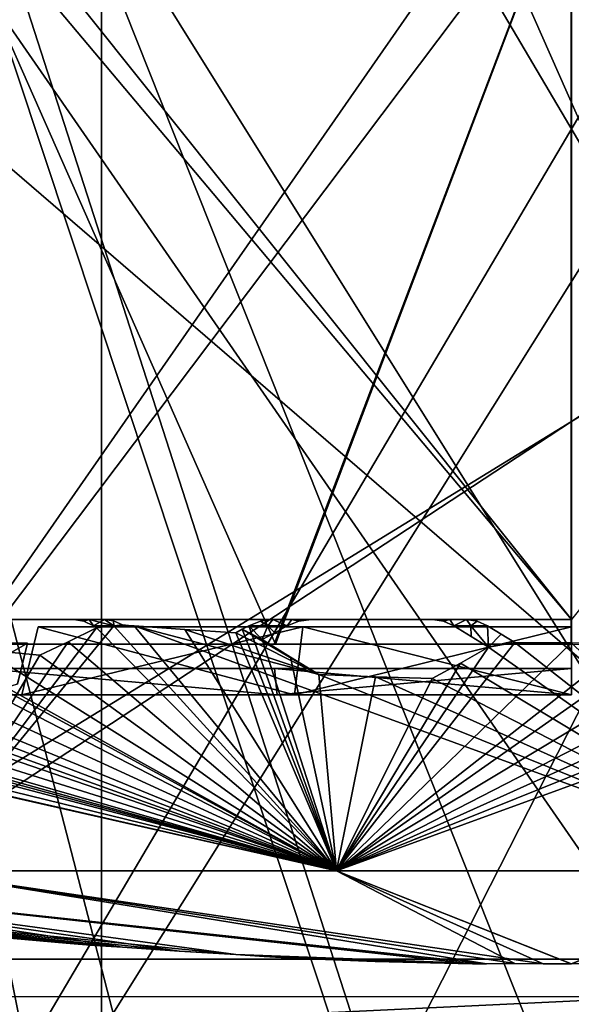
# Model space of a CAD drawing. Header units: millimetres. Extents: x -83 to 83, y -7 to 316.
# Tile 34 of 96: x -15 to 0, y 141 to 167. Entities that reach past the tile are written whole.
import ezdxf

# ---------------------------------------------------------------- set-up
doc = ezdxf.new("R2010")
doc.units = ezdxf.units.MM
doc.header["$LTSCALE"] = 81.481481
for name, color, linetype in [('181', 7, 'CONTINUOUS'), ('183', 7, 'CONTINUOUS'), ('209', 7, 'CONTINUOUS'), ('291', 7, 'CONTINUOUS'), ('292', 7, 'CONTINUOUS'), ('363', 7, 'CONTINUOUS'), ('391', 7, 'CONTINUOUS'), ('395', 7, 'CONTINUOUS'), ('459', 7, 'CONTINUOUS'), ('477', 7, 'CONTINUOUS'), ('564', 7, 'CONTINUOUS'), ('566', 7, 'CONTINUOUS'), ('654', 7, 'CONTINUOUS'), ('655', 7, 'CONTINUOUS'), ('656', 7, 'CONTINUOUS'), ('657', 7, 'CONTINUOUS'), ('774', 7, 'CONTINUOUS'), ('861', 7, 'CONTINUOUS'), ('862', 7, 'CONTINUOUS'), ('863', 7, 'CONTINUOUS'), ('865', 7, 'CONTINUOUS'), ('866', 7, 'CONTINUOUS'), ('867', 7, 'CONTINUOUS'), ('868', 7, 'CONTINUOUS'), ('869', 7, 'CONTINUOUS'), ('870', 7, 'CONTINUOUS'), ('871', 7, 'CONTINUOUS'), ('872', 7, 'CONTINUOUS')]:
    doc.layers.add(name, color=color, linetype=linetype)

msp = doc.modelspace()

# ---------------------------------------------------------------- linework, layer by layer
at = {"layer": '181', "color": 7, "linetype": 'CONTINUOUS'}
for points in [[(32.5, 218.9, -83), (32.5, 108.9, -83), (-32.5, 218.9, -83), (32.5, 218.9, -83)], [(-32.5, 218.9, -83), (32.5, 108.9, -83), (6.218, 121.678, -83), (-32.5, 218.9, -83)], [(-17.372, 112.579, -83), (-32.5, 218.9, -83), (-13.04, 117.835, -83), (-17.372, 112.579, -83)], [(-13.04, 117.835, -83), (-32.5, 218.9, -83), (-7.194, 121.331, -83), (-13.04, 117.835, -83)], [(-7.194, 121.331, -83), (-32.5, 218.9, -83), (-0.518, 122.663, -83), (-7.194, 121.331, -83)], [(-0.518, 122.663, -83), (-32.5, 218.9, -83), (6.218, 121.678, -83), (-0.518, 122.663, -83)]]:
    msp.add_3dface(points, dxfattribs=at)
at = {"layer": '183', "color": 7, "linetype": 'CONTINUOUS'}
for points in [[(-32.5, 108.9, -81), (-7.194, 121.331, -81), (32.5, 218.9, -81), (-32.5, 108.9, -81)], [(-32.5, 218.9, -81), (-32.5, 108.9, -81), (32.5, 218.9, -81), (-32.5, 218.9, -81)], [(-7.194, 121.331, -81), (-0.518, 122.663, -81), (32.5, 218.9, -81), (-7.194, 121.331, -81)], [(-0.518, 122.663, -81), (6.218, 121.678, -81), (32.5, 218.9, -81), (-0.518, 122.663, -81)]]:
    msp.add_3dface(points, dxfattribs=at)
at = {"layer": '209', "color": 7, "linetype": 'CONTINUOUS'}
for points in [[(32.5, 218.9, 81), (32.5, 108.9, 81), (-32.5, 218.9, 81), (32.5, 218.9, 81)], [(-32.5, 218.9, 81), (32.5, 108.9, 81), (-25, 108.9, 81), (-32.5, 218.9, 81)]]:
    msp.add_3dface(points, dxfattribs=at)
at = {"layer": '291', "color": 3, "linetype": 'CONTINUOUS'}
for points in [[(-19.985, 108.843, -95), (31.977, 210.861, -95), (-31.986, 108.839, -95), (-19.985, 108.843, -95)], [(-31.986, 108.839, -95), (31.977, 210.861, -95), (-25.816, 191.341, -95), (-31.986, 108.839, -95)], [(20.018, 98.858, -95), (31.977, 210.861, -95), (-19.985, 108.843, -95), (20.018, 98.858, -95)]]:
    msp.add_3dface(points, dxfattribs=at)
at = {"layer": '292', "color": 3, "linetype": 'CONTINUOUS'}
for points in [[(-25.816, 191.341, -96.6), (-6.009, 202.951, -96.6), (32.017, 98.863, -96.6), (-25.816, 191.341, -96.6)], [(-6.009, 202.951, -96.6), (5.968, 202.956, -96.6), (32.017, 98.863, -96.6), (-6.009, 202.951, -96.6)], [(-32.016, 191.338, -96.6), (-25.816, 191.341, -96.6), (32.017, 98.863, -96.6), (-32.016, 191.338, -96.6)], [(-19.985, 108.843, -96.6), (-32.016, 191.338, -96.6), (32.017, 98.863, -96.6), (-19.985, 108.843, -96.6)]]:
    msp.add_3dface(points, dxfattribs=at)
at = {"layer": '363', "color": 7, "linetype": 'CONTINUOUS'}
for points in [[(-23.385, 141.9, -106.892), (23.385, 141.9, -106.892), (-17.898, 139.939, -106.892), (-23.385, 141.9, -106.892)], [(23.385, 141.9, -106.892), (-5.698, 139.939, -106.892), (-17.898, 139.939, -106.892), (23.385, 141.9, -106.892)], [(-5.698, 139.939, -106.892), (23.385, 141.9, -106.892), (-3.648, 139.222, -106.892), (-5.698, 139.939, -106.892)], [(23.385, 141.9, -106.892), (6.502, 139.939, -106.892), (-3.648, 139.222, -106.892), (23.385, 141.9, -106.892)]]:
    msp.add_3dface(points, dxfattribs=at)
at = {"layer": '391', "linetype": 'CONTINUOUS'}
for points in [[(-6.794, 101.303, -92), (-29.264, 213.014, -92), (6.794, 101.303, -92), (-6.794, 101.303, -92)], [(6.794, 101.303, -92), (-29.264, 213.014, -92), (29.264, 213.014, -92), (6.794, 101.303, -92)]]:
    msp.add_3dface(points, dxfattribs=at)
at = {"layer": '395', "linetype": 'CONTINUOUS'}
for points in [[(-29.264, 213.014, -92), (-6.794, 101.303, -92), (-29.264, 213.014, -86), (-29.264, 213.014, -92)], [(-29.264, 213.014, -86), (-6.794, 101.303, -92), (-6.794, 101.303, -86), (-29.264, 213.014, -86)]]:
    msp.add_3dface(points, dxfattribs=at)
at = {"layer": '459', "color": 7, "linetype": 'CONTINUOUS'}
for points in [[(-35.922, 189.666, 100.998), (-35.922, 137.235, 102.076), (-12.458, 192.753, 109.121), (-35.922, 189.666, 100.998)], [(-35.922, 137.235, 102.076), (-12.458, 136.429, 110.425), (-12.458, 192.753, 109.121), (-35.922, 137.235, 102.076)], [(12.482, 136.432, 110.421), (12.482, 192.753, 109.117), (-12.458, 192.753, 109.121), (12.482, 136.432, 110.421)], [(-12.458, 136.429, 110.425), (12.482, 136.432, 110.421), (-12.458, 192.753, 109.121), (-12.458, 136.429, 110.425)]]:
    msp.add_3dface(points, dxfattribs=at)
at = {"layer": '477', "color": 7, "linetype": 'CONTINUOUS'}
for points in [[(21.2, 168.4, 108.792), (-21.3, 168.4, 108.792), (21.2, 131.8, 108.792), (21.2, 168.4, 108.792)], [(21.2, 131.8, 108.792), (-21.3, 168.4, 108.792), (-21.3, 131.8, 108.792), (21.2, 131.8, 108.792)]]:
    msp.add_3dface(points, dxfattribs=at)
at = {"layer": '564', "color": 7, "linetype": 'CONTINUOUS'}
for points in [[(23.25, 141.9, -106.9), (-23.25, 141.9, -106.9), (23.25, 170.4, -106.9), (23.25, 141.9, -106.9)], [(23.25, 170.4, -106.9), (-23.25, 141.9, -106.9), (-23.25, 170.4, -106.9), (23.25, 170.4, -106.9)]]:
    msp.add_3dface(points, dxfattribs=at)
at = {"layer": '566', "color": 7, "linetype": 'CONTINUOUS'}
for points in [[(-23.25, 171.4, -106), (23.25, 171.4, -106), (-23.25, 140.9, -106), (-23.25, 171.4, -106)], [(-23.25, 140.9, -106), (23.25, 171.4, -106), (23.25, 140.9, -106), (-23.25, 140.9, -106)]]:
    msp.add_3dface(points, dxfattribs=at)
at = {"layer": '654', "color": 7, "linetype": 'CONTINUOUS'}
for points in [[(-26.899, 150.9, -55.861), (0, 150.9, -62), (-26.899, 150.9, 55.861), (-26.899, 150.9, -55.861)], [(-26.899, 150.9, 55.861), (0, 150.9, -62), (0, 150.9, 62), (-26.899, 150.9, 55.861)]]:
    msp.add_3dface(points, dxfattribs=at)
at = {"layer": '655', "color": 7, "linetype": 'CONTINUOUS'}
for points in [[(-18.174, 150.731, 49.459), (-17.798, 150.213, 48), (-6.232, 144.234, 27.302), (-18.174, 150.731, 49.459)], [(-17.097, 150.26, 48.4), (-18.174, 150.731, 49.459), (-6.232, 144.234, 27.302), (-17.097, 150.26, 48.4)], [(-12.594, 150.674, 51), (-13.344, 150.304, 49.701), (-6.232, 144.234, 27.302), (-12.594, 150.674, 51)], [(-12.677, 150.731, 51.145), (-12.636, 150.702, 51.072), (-12.139, 150.731, 51.275), (-12.677, 150.731, 51.145)], [(-12.636, 150.702, 51.072), (-12.594, 150.674, 51), (-12.139, 150.731, 51.275), (-12.636, 150.702, 51.072)], [(-12.139, 150.731, 51.275), (-12.594, 150.674, 51), (-6.232, 144.234, 27.302), (-12.139, 150.731, 51.275)], [(-11.599, 150.731, 51.4), (-12.139, 150.731, 51.275), (-6.232, 144.234, 27.302), (-11.599, 150.731, 51.4)], [(-10.25, 150.632, 51.4), (-11.599, 150.731, 51.4), (-6.697, 149.44, 48.4), (-10.25, 150.632, 51.4)], [(-6.697, 149.44, 48.4), (-11.599, 150.731, 51.4), (6.232, 144.234, 27.302), (-6.697, 149.44, 48.4)], [(6.232, 144.234, 27.302), (-11.599, 150.731, 51.4), (-6.232, 144.234, 27.302), (6.232, 144.234, 27.302)], [(-8.899, 150.546, 51.4), (-10.25, 150.632, 51.4), (-6.697, 149.44, 48.4), (-8.899, 150.546, 51.4)], [(-8.728, 150.638, 51.697), (-8.899, 150.546, 51.4), (-6.697, 149.44, 48.4), (-8.728, 150.638, 51.697)], [(-8.557, 150.731, 51.993), (-8.728, 150.638, 51.697), (-8.198, 150.37, 51), (-8.557, 150.731, 51.993)], [(-8.198, 150.37, 51), (-8.728, 150.638, 51.697), (-7.449, 149.898, 49.702), (-8.198, 150.37, 51)], [(-7.449, 149.898, 49.702), (-8.728, 150.638, 51.697), (-6.697, 149.44, 48.4), (-7.449, 149.898, 49.702)], [(-8.046, 150.731, 52.075), (-8.557, 150.731, 51.993), (-8.198, 150.37, 51), (-8.046, 150.731, 52.075)], [(-7.866, 150.549, 51.576), (-8.046, 150.731, 52.075), (-8.198, 150.37, 51), (-7.866, 150.549, 51.576)], [(-7.534, 150.731, 52.151), (-8.046, 150.731, 52.075), (-7.866, 150.549, 51.576), (-7.534, 150.731, 52.151)], [(-3.118, 150.731, 52.6), (-2.656, 150.444, 51.8), (-2.669, 150.731, 52.625), (-3.118, 150.731, 52.6)], [(-2.656, 150.444, 51.8), (-2.194, 150.163, 51), (-2.669, 150.731, 52.625), (-2.656, 150.444, 51.8)], [(-2.669, 150.731, 52.625), (-2.194, 150.163, 51), (-2.22, 150.731, 52.646), (-2.669, 150.731, 52.625)], [(-2.22, 150.731, 52.646), (-2.194, 150.163, 51), (-1.861, 150.509, 52.023), (-2.22, 150.731, 52.646)], [(-13.344, 150.304, 49.701), (-14.095, 149.949, 48.4), (-6.232, 144.234, 27.302), (-13.344, 150.304, 49.701)], [(-1.861, 150.509, 52.023), (-2.194, 150.163, 51), (-1.501, 150.291, 51.4), (-1.861, 150.509, 52.023)], [(-17.798, 150.213, 48), (-18.548, 149.895, 46.701), (-6.232, 144.234, 27.302), (-17.798, 150.213, 48)], [(-15.597, 150.097, 48.4), (-17.097, 150.26, 48.4), (-6.232, 144.234, 27.302), (-15.597, 150.097, 48.4)], [(-14.095, 149.949, 48.4), (-15.597, 150.097, 48.4), (-6.232, 144.234, 27.302), (-14.095, 149.949, 48.4)], [(-2.194, 150.163, 51), (-2.944, 149.742, 49.701), (6.232, 144.234, 27.302), (-2.194, 150.163, 51)], [(-1.501, 150.291, 51.4), (-2.194, 150.163, 51), (6.232, 144.234, 27.302), (-1.501, 150.291, 51.4)], [(0, 150.283, 51.4), (-1.501, 150.291, 51.4), (6.232, 144.234, 27.302), (0, 150.283, 51.4)], [(-29.699, 149.595, 39.4), (-31.201, 149.898, 39.4), (-6.232, 144.234, 27.302), (-29.699, 149.595, 39.4)], [(-6.232, 144.234, 27.302), (-31.201, 149.898, 39.4), (-17.461, 144.234, 21.895), (-6.232, 144.234, 27.302)], [(-28.948, 149.794, 40.701), (-29.699, 149.595, 39.4), (-6.232, 144.234, 27.302), (-28.948, 149.794, 40.701)], [(-28.198, 150.008, 42), (-28.948, 149.794, 40.701), (-6.232, 144.234, 27.302), (-28.198, 150.008, 42)], [(-27.497, 149.991, 42.4), (-28.198, 150.008, 42), (-6.232, 144.234, 27.302), (-27.497, 149.991, 42.4)], [(-25.997, 149.725, 42.4), (-27.497, 149.991, 42.4), (-6.232, 144.234, 27.302), (-25.997, 149.725, 42.4)], [(-22.994, 149.99, 45), (-23.744, 149.725, 43.701), (-6.232, 144.234, 27.302), (-22.994, 149.99, 45)], [(-22.301, 150.006, 45.4), (-22.994, 149.99, 45), (-6.232, 144.234, 27.302), (-22.301, 150.006, 45.4)], [(-20.801, 149.792, 45.4), (-22.301, 150.006, 45.4), (-6.232, 144.234, 27.302), (-20.801, 149.792, 45.4)], [(-19.299, 149.593, 45.4), (-20.801, 149.792, 45.4), (-6.232, 144.234, 27.302), (-19.299, 149.593, 45.4)], [(-18.548, 149.895, 46.701), (-19.299, 149.593, 45.4), (-6.232, 144.234, 27.302), (-18.548, 149.895, 46.701)], [(-24.495, 149.474, 42.4), (-25.997, 149.725, 42.4), (-6.232, 144.234, 27.302), (-24.495, 149.474, 42.4)], [(-23.744, 149.725, 43.701), (-24.495, 149.474, 42.4), (-6.232, 144.234, 27.302), (-23.744, 149.725, 43.701)], [(-2.944, 149.742, 49.701), (-3.695, 149.337, 48.4), (6.232, 144.234, 27.302), (-2.944, 149.742, 49.701)], [(-5.196, 149.381, 48.4), (-6.697, 149.44, 48.4), (6.232, 144.234, 27.302), (-5.196, 149.381, 48.4)], [(-3.695, 149.337, 48.4), (-5.196, 149.381, 48.4), (6.232, 144.234, 27.302), (-3.695, 149.337, 48.4)], [(-17.461, 144.234, 21.895), (-25.231, 144.234, 12.151), (-2.248, 141.771, 1.306), (-17.461, 144.234, 21.895)], [(-2.248, 141.771, 1.306), (-25.231, 144.234, 12.151), (-8.899, 142.02, 2.6), (-2.248, 141.771, 1.306)], [(-8.899, 142.02, 2.6), (-25.231, 144.234, 12.151), (-22.301, 143.342, 2.6), (-8.899, 142.02, 2.6)], [(-6.232, 144.234, 27.302), (-17.461, 144.234, 21.895), (-0.749, 141.773, 2.6), (-6.232, 144.234, 27.302)], [(-0.749, 141.773, 2.6), (-17.461, 144.234, 21.895), (-1.501, 141.778, 2.6), (-0.749, 141.773, 2.6)], [(-1.501, 141.778, 2.6), (-17.461, 144.234, 21.895), (-2.248, 141.771, 1.306), (-1.501, 141.778, 2.6)], [(6.232, 144.234, 27.302), (-6.232, 144.234, 27.302), (0.001, 141.771, 2.6), (6.232, 144.234, 27.302)], [(0.001, 141.771, 2.6), (-6.232, 144.234, 27.302), (-0.749, 141.773, 2.6), (0.001, 141.771, 2.6)], [(-10.401, 142.112, 2.6), (-8.899, 142.02, 2.6), (-22.301, 143.342, 2.6), (-10.401, 142.112, 2.6)], [(-11.901, 142.217, 2.6), (-10.401, 142.112, 2.6), (-22.301, 143.342, 2.6), (-11.901, 142.217, 2.6)], [(-19.299, 142.946, 2.6), (-11.901, 142.217, 2.6), (-22.301, 143.342, 2.6), (-19.299, 142.946, 2.6)], [(-12.651, 142.259, 1.301), (-11.901, 142.217, 2.6), (-19.299, 142.946, 2.6), (-12.651, 142.259, 1.301)], [(-18.553, 142.841, 1.307), (-12.651, 142.259, 1.301), (-19.299, 142.946, 2.6), (-18.553, 142.841, 1.307)], [(-17.798, 142.749), (-12.651, 142.259, 1.301), (-18.553, 142.841, 1.307), (-17.798, 142.749)], [(-15.602, 142.517), (-12.651, 142.259, 1.301), (-17.798, 142.749), (-15.602, 142.517)], [(-13.402, 142.316), (-12.651, 142.259, 1.301), (-15.602, 142.517), (-13.402, 142.316)], [(-2.624, 141.773, 0.656), (-2.248, 141.771, 1.306), (-8.899, 142.02, 2.6), (-2.624, 141.773, 0.656)], [(-8.145, 141.964, 1.295), (-2.624, 141.773, 0.656), (-8.899, 142.02, 2.6), (-8.145, 141.964, 1.295)], [(-7.398, 141.922), (-2.624, 141.773, 0.656), (-8.145, 141.964, 1.295), (-7.398, 141.922)], [(-5.2, 141.835), (-2.624, 141.773, 0.656), (-7.398, 141.922), (-5.2, 141.835)], [(-3.002, 141.778), (-2.624, 141.773, 0.656), (-5.2, 141.835), (-3.002, 141.778)]]:
    msp.add_3dface(points, dxfattribs=at)
at = {"layer": '656', "color": 7, "linetype": 'CONTINUOUS'}
for points in [[(-6.232, 144.234, -27.302), (-17.461, 144.234, -21.895), (-12.139, 150.731, -51.275), (-6.232, 144.234, -27.302)], [(-12.139, 150.731, -51.275), (-17.461, 144.234, -21.895), (-12.594, 150.674, -51), (-12.139, 150.731, -51.275)], [(-12.594, 150.674, -51), (-17.461, 144.234, -21.895), (-13.344, 150.304, -49.701), (-12.594, 150.674, -51)], [(-12.677, 150.731, -51.145), (-12.139, 150.731, -51.275), (-12.636, 150.702, -51.072), (-12.677, 150.731, -51.145)], [(-12.636, 150.702, -51.072), (-12.139, 150.731, -51.275), (-12.594, 150.674, -51), (-12.636, 150.702, -51.072)], [(-11.599, 150.731, -51.4), (-6.232, 144.234, -27.302), (-12.139, 150.731, -51.275), (-11.599, 150.731, -51.4)], [(-10.25, 150.632, -51.4), (-6.232, 144.234, -27.302), (-11.599, 150.731, -51.4), (-10.25, 150.632, -51.4)], [(-8.899, 150.546, -51.4), (-6.232, 144.234, -27.302), (-10.25, 150.632, -51.4), (-8.899, 150.546, -51.4)], [(-8.728, 150.638, -51.697), (-6.232, 144.234, -27.302), (-8.899, 150.546, -51.4), (-8.728, 150.638, -51.697)], [(-8.557, 150.731, -51.993), (-6.232, 144.234, -27.302), (-8.728, 150.638, -51.697), (-8.557, 150.731, -51.993)], [(-8.198, 150.37, -51), (-6.232, 144.234, -27.302), (-8.557, 150.731, -51.993), (-8.198, 150.37, -51)], [(-8.046, 150.731, -52.075), (-8.198, 150.37, -51), (-8.557, 150.731, -51.993), (-8.046, 150.731, -52.075)], [(-7.866, 150.549, -51.576), (-8.198, 150.37, -51), (-8.046, 150.731, -52.075), (-7.866, 150.549, -51.576)], [(-7.534, 150.731, -52.151), (-7.866, 150.549, -51.576), (-8.046, 150.731, -52.075), (-7.534, 150.731, -52.151)], [(6.232, 144.234, -27.302), (-6.232, 144.234, -27.302), (11.599, 150.731, -51.4), (6.232, 144.234, -27.302)], [(11.599, 150.731, -51.4), (-6.232, 144.234, -27.302), (6.705, 149.44, -48.4), (11.599, 150.731, -51.4)], [(-3.118, 150.731, -52.6), (-2.669, 150.731, -52.625), (-2.656, 150.444, -51.8), (-3.118, 150.731, -52.6)], [(-2.669, 150.731, -52.625), (-2.22, 150.731, -52.646), (-2.194, 150.163, -51), (-2.669, 150.731, -52.625)], [(-2.656, 150.444, -51.8), (-2.669, 150.731, -52.625), (-2.194, 150.163, -51), (-2.656, 150.444, -51.8)], [(-2.22, 150.731, -52.646), (-1.861, 150.509, -52.023), (-2.194, 150.163, -51), (-2.22, 150.731, -52.646)], [(-13.344, 150.304, -49.701), (-17.461, 144.234, -21.895), (-14.095, 149.949, -48.4), (-13.344, 150.304, -49.701)], [(-7.448, 149.897, -49.701), (-6.232, 144.234, -27.302), (-8.198, 150.37, -51), (-7.448, 149.897, -49.701)], [(-1.861, 150.509, -52.023), (-1.501, 150.291, -51.4), (-2.194, 150.163, -51), (-1.861, 150.509, -52.023)], [(-14.095, 149.949, -48.4), (-17.461, 144.234, -21.895), (-15.597, 150.097, -48.4), (-14.095, 149.949, -48.4)], [(2.202, 150.163, -51), (-6.232, 144.234, -27.302), (1.501, 150.291, -51.4), (2.202, 150.163, -51)], [(1.501, 150.291, -51.4), (-6.232, 144.234, -27.302), (0, 150.283, -51.4), (1.501, 150.291, -51.4)], [(0, 150.283, -51.4), (-6.232, 144.234, -27.302), (-1.501, 150.291, -51.4), (0, 150.283, -51.4)], [(-1.501, 150.291, -51.4), (-6.232, 144.234, -27.302), (-2.194, 150.163, -51), (-1.501, 150.291, -51.4)], [(2.952, 149.742, -49.701), (-6.232, 144.234, -27.302), (2.202, 150.163, -51), (2.952, 149.742, -49.701)], [(-2.194, 150.163, -51), (-6.232, 144.234, -27.302), (-2.944, 149.742, -49.701), (-2.194, 150.163, -51)], [(-6.697, 149.44, -48.4), (-6.232, 144.234, -27.302), (-7.448, 149.897, -49.701), (-6.697, 149.44, -48.4)], [(3.703, 149.337, -48.4), (-6.232, 144.234, -27.302), (2.952, 149.742, -49.701), (3.703, 149.337, -48.4)], [(-2.944, 149.742, -49.701), (-6.232, 144.234, -27.302), (-3.695, 149.337, -48.4), (-2.944, 149.742, -49.701)], [(-5.196, 149.381, -48.4), (-6.232, 144.234, -27.302), (-6.697, 149.44, -48.4), (-5.196, 149.381, -48.4)], [(6.705, 149.44, -48.4), (-6.232, 144.234, -27.302), (5.204, 149.381, -48.4), (6.705, 149.44, -48.4)], [(5.204, 149.381, -48.4), (-6.232, 144.234, -27.302), (3.703, 149.337, -48.4), (5.204, 149.381, -48.4)], [(-3.695, 149.337, -48.4), (-6.232, 144.234, -27.302), (-5.196, 149.381, -48.4), (-3.695, 149.337, -48.4)], [(-25.231, 144.234, -12.151), (-17.461, 144.234, -21.895), (-2.25, 141.771, -1.303), (-25.231, 144.234, -12.151)], [(-19.299, 142.946, -2.6), (-25.231, 144.234, -12.151), (-11.901, 142.217, -2.6), (-19.299, 142.946, -2.6)], [(-11.901, 142.217, -2.6), (-25.231, 144.234, -12.151), (-10.391, 142.111, -2.6), (-11.901, 142.217, -2.6)], [(-10.391, 142.111, -2.6), (-25.231, 144.234, -12.151), (-8.899, 142.02, -2.6), (-10.391, 142.111, -2.6)], [(-8.899, 142.02, -2.6), (-25.231, 144.234, -12.151), (-2.625, 141.773, -0.655), (-8.899, 142.02, -2.6)], [(-2.625, 141.773, -0.655), (-25.231, 144.234, -12.151), (-2.25, 141.771, -1.303), (-2.625, 141.773, -0.655)], [(-17.461, 144.234, -21.895), (-6.232, 144.234, -27.302), (-1.501, 141.778, -2.6), (-17.461, 144.234, -21.895)], [(-2.25, 141.771, -1.303), (-17.461, 144.234, -21.895), (-1.501, 141.778, -2.6), (-2.25, 141.771, -1.303)], [(-6.232, 144.234, -27.302), (6.232, 144.234, -27.302), (-0.001, 141.771, -2.6), (-6.232, 144.234, -27.302)], [(-1.501, 141.778, -2.6), (-6.232, 144.234, -27.302), (-0.001, 141.771, -2.6), (-1.501, 141.778, -2.6)], [(-0.001, 141.771, -2.6), (6.232, 144.234, -27.302), (0.749, 141.773, -2.6), (-0.001, 141.771, -2.6)], [(-18.553, 142.841, -1.307), (-19.299, 142.946, -2.6), (-12.651, 142.259, -1.302), (-18.553, 142.841, -1.307)], [(-12.651, 142.259, -1.302), (-19.299, 142.946, -2.6), (-11.901, 142.217, -2.6), (-12.651, 142.259, -1.302)], [(-13.402, 142.316), (-15.602, 142.517), (-18.553, 142.841, -1.307), (-13.402, 142.316)], [(-13.402, 142.316), (-18.553, 142.841, -1.307), (-12.651, 142.259, -1.302), (-13.402, 142.316)], [(-8.146, 141.964, -1.296), (-8.899, 142.02, -2.6), (-2.625, 141.773, -0.655), (-8.146, 141.964, -1.296)], [(-3.002, 141.778), (-5.2, 141.835), (-8.146, 141.964, -1.296), (-3.002, 141.778)], [(-3.002, 141.778), (-8.146, 141.964, -1.296), (-2.625, 141.773, -0.655), (-3.002, 141.778)], [(-5.2, 141.835), (-7.398, 141.922), (-8.146, 141.964, -1.296), (-5.2, 141.835)]]:
    msp.add_3dface(points, dxfattribs=at)
at = {"layer": '657', "color": 7, "linetype": 'CONTINUOUS'}
for points in [[(-13.194, 150.9, -52.04), (-12.79, 150.9, -52.14), (-12.932, 150.857, -51.585), (-13.194, 150.9, -52.04)], [(-13.194, 150.9, 52.04), (-12.932, 150.857, 51.585), (-12.79, 150.9, 52.14), (-13.194, 150.9, 52.04)], [(-12.932, 150.857, 51.585), (-12.677, 150.731, 51.145), (-12.79, 150.9, 52.14), (-12.932, 150.857, 51.585)], [(-12.79, 150.9, -52.14), (-12.677, 150.731, -51.145), (-12.932, 150.857, -51.585), (-12.79, 150.9, -52.14)], [(-12.677, 150.731, 51.145), (-12.139, 150.731, 51.275), (-12.79, 150.9, 52.14), (-12.677, 150.731, 51.145)], [(-12.79, 150.9, 52.14), (-12.139, 150.731, 51.275), (-12.385, 150.9, 52.238), (-12.79, 150.9, 52.14)], [(-12.385, 150.9, -52.238), (-12.677, 150.731, -51.145), (-12.79, 150.9, -52.14), (-12.385, 150.9, -52.238)], [(-12.139, 150.731, -51.275), (-12.677, 150.731, -51.145), (-12.385, 150.9, -52.238), (-12.139, 150.731, -51.275)], [(-12.385, 150.9, 52.238), (-12.139, 150.731, 51.275), (-12.14, 150.863, 51.814), (-12.385, 150.9, 52.238)], [(-12.139, 150.731, -51.275), (-12.385, 150.9, -52.238), (-12.14, 150.863, -51.814), (-12.139, 150.731, -51.275)], [(-12.14, 150.863, 51.814), (-12.139, 150.731, 51.275), (-11.901, 150.753, 51.4), (-12.14, 150.863, 51.814)], [(-11.901, 150.753, -51.4), (-12.139, 150.731, -51.275), (-12.14, 150.863, -51.814), (-11.901, 150.753, -51.4)], [(-8.557, 150.731, 51.993), (-8.046, 150.731, 52.075), (-8.242, 150.857, 52.538), (-8.557, 150.731, 51.993)], [(-8.046, 150.731, -52.075), (-8.557, 150.731, -51.993), (-8.242, 150.857, -52.538), (-8.046, 150.731, -52.075)], [(-8.046, 150.731, 52.075), (-7.918, 150.9, 53.099), (-8.242, 150.857, 52.538), (-8.046, 150.731, 52.075)], [(-7.918, 150.9, -53.099), (-8.046, 150.731, -52.075), (-8.242, 150.857, -52.538), (-7.918, 150.9, -53.099)], [(-8.046, 150.731, 52.075), (-7.534, 150.731, 52.151), (-7.918, 150.9, 53.099), (-8.046, 150.731, 52.075)], [(-7.534, 150.731, -52.151), (-8.046, 150.731, -52.075), (-7.918, 150.9, -53.099), (-7.534, 150.731, -52.151)], [(-7.918, 150.9, 53.099), (-7.534, 150.731, 52.151), (-7.412, 150.9, 53.172), (-7.918, 150.9, 53.099)], [(-7.412, 150.9, -53.172), (-7.534, 150.731, -52.151), (-7.918, 150.9, -53.099), (-7.412, 150.9, -53.172)], [(-7.412, 150.9, 53.172), (-7.534, 150.731, 52.151), (-7.224, 150.857, 52.687), (-7.412, 150.9, 53.172)], [(-7.224, 150.857, -52.687), (-7.534, 150.731, -52.151), (-7.412, 150.9, -53.172), (-7.224, 150.857, -52.687)], [(-6.905, 150.9, -53.24), (-7.224, 150.857, -52.687), (-7.412, 150.9, -53.172), (-6.905, 150.9, -53.24)], [(-6.905, 150.9, 53.24), (-7.412, 150.9, 53.172), (-7.224, 150.857, 52.687), (-6.905, 150.9, 53.24)], [(-3.672, 150.9, -53.56), (-3.226, 150.9, -53.589), (-3.391, 150.857, -53.073), (-3.672, 150.9, -53.56)], [(-3.672, 150.9, 53.56), (-3.391, 150.857, 53.073), (-3.226, 150.9, 53.589), (-3.672, 150.9, 53.56)], [(-3.391, 150.857, 53.073), (-3.118, 150.731, 52.6), (-3.226, 150.9, 53.589), (-3.391, 150.857, 53.073)], [(-3.226, 150.9, -53.589), (-3.118, 150.731, -52.6), (-3.391, 150.857, -53.073), (-3.226, 150.9, -53.589)], [(-3.226, 150.9, 53.589), (-3.118, 150.731, 52.6), (-2.779, 150.9, 53.614), (-3.226, 150.9, 53.589)], [(-2.779, 150.9, -53.614), (-3.118, 150.731, -52.6), (-3.226, 150.9, -53.589), (-2.779, 150.9, -53.614)], [(-3.118, 150.731, 52.6), (-2.669, 150.731, 52.625), (-2.779, 150.9, 53.614), (-3.118, 150.731, 52.6)], [(-2.669, 150.731, -52.625), (-3.118, 150.731, -52.6), (-2.779, 150.9, -53.614), (-2.669, 150.731, -52.625)], [(-2.779, 150.9, 53.614), (-2.669, 150.731, 52.625), (-2.495, 150.857, 53.122), (-2.779, 150.9, 53.614)], [(-2.669, 150.731, -52.625), (-2.779, 150.9, -53.614), (-2.495, 150.857, -53.122), (-2.669, 150.731, -52.625)], [(-2.669, 150.731, 52.625), (-2.22, 150.731, 52.646), (-2.495, 150.857, 53.122), (-2.669, 150.731, 52.625)], [(-2.22, 150.731, -52.646), (-2.669, 150.731, -52.625), (-2.495, 150.857, -53.122), (-2.22, 150.731, -52.646)], [(-11.901, 150.753, 51.4), (-12.139, 150.731, 51.275), (-11.75, 150.742, 51.4), (-11.901, 150.753, 51.4)], [(-11.75, 150.742, -51.4), (-12.139, 150.731, -51.275), (-11.901, 150.753, -51.4), (-11.75, 150.742, -51.4)], [(-12.139, 150.731, 51.275), (-11.599, 150.731, 51.4), (-11.75, 150.742, 51.4), (-12.139, 150.731, 51.275)], [(-11.599, 150.731, -51.4), (-12.139, 150.731, -51.275), (-11.75, 150.742, -51.4), (-11.599, 150.731, -51.4)]]:
    msp.add_3dface(points, dxfattribs=at)
at = {"layer": '774', "color": 7, "linetype": 'CONTINUOUS'}
for points in [[(-17.555, 150.27, -53.851), (-18.224, 148.1, -55.915), (-14.422, 150.27, -54.773), (-17.555, 150.27, -53.851)], [(-14.422, 150.27, -54.773), (-18.224, 148.1, -55.915), (-14.687, 149.189, -55.822), (-14.422, 150.27, -54.773)]]:
    msp.add_3dface(points, dxfattribs=at)
at = {"layer": '861', "color": 7, "linetype": 'CONTINUOUS'}
for points in [[(-14.687, 149.182, 55.828), (-18.22, 148.1, 55.916), (-14.422, 150.27, 54.773), (-14.687, 149.182, 55.828)], [(-14.422, 150.27, 54.773), (-18.22, 148.1, 55.916), (-17.544, 150.27, 53.855), (-14.422, 150.27, 54.773)]]:
    msp.add_3dface(points, dxfattribs=at)
at = {"layer": '862', "color": 7, "linetype": 'CONTINUOUS'}
for points in [[(-15.616, 150.245, 62.066), (-0.001, 170.949, 74.885), (-17.836, 172.843, 73.391), (-15.616, 150.245, 62.066)], [(7.849, 150.246, 63.518), (17.836, 172.843, 73.391), (-0.001, 170.949, 74.885), (7.849, 150.246, 63.518)], [(-7.885, 150.245, 63.513), (-0.001, 170.949, 74.885), (-15.616, 150.245, 62.066), (-7.885, 150.245, 63.513)], [(-0.001, 150.245, 64), (-0.001, 170.949, 74.885), (-7.885, 150.245, 63.513), (-0.001, 150.245, 64)], [(-0.001, 150.245, 64), (7.849, 150.246, 63.518), (-0.001, 170.949, 74.885), (-0.001, 150.245, 64)]]:
    msp.add_3dface(points, dxfattribs=at)
at = {"layer": '863', "color": 7, "linetype": 'CONTINUOUS'}
for points in [[(-15.616, 150.245, -62.066), (-17.836, 172.843, -73.391), (-7.85, 150.246, -63.518), (-15.616, 150.245, -62.066)], [(-7.85, 150.246, -63.518), (-17.836, 172.843, -73.391), (0.001, 170.949, -74.885), (-7.85, 150.246, -63.518)], [(0.001, 150.245, -64), (-7.85, 150.246, -63.518), (0.001, 170.949, -74.885), (0.001, 150.245, -64)]]:
    msp.add_3dface(points, dxfattribs=at)
at = {"layer": '865', "color": 7, "linetype": 'CONTINUOUS'}
for points in [[(-15.481, 148.9, 61.378), (-14.577, 148.9, 57.48), (-7.8, 148.9, 62.818), (-15.481, 148.9, 61.378)], [(-7.8, 148.9, 62.818), (-14.577, 148.9, 57.48), (-7.345, 148.9, 58.843), (-7.8, 148.9, 62.818)], [(0, 148.9, 63.3), (-7.8, 148.9, 62.818), (0, 148.9, 59.3), (0, 148.9, 63.3)], [(0, 148.9, 59.3), (-7.8, 148.9, 62.818), (-7.345, 148.9, 58.843), (0, 148.9, 59.3)]]:
    msp.add_3dface(points, dxfattribs=at)
at = {"layer": '866', "color": 7, "linetype": 'CONTINUOUS'}
for points in [[(-7.345, 148.9, 58.843), (-14.577, 148.9, 57.48), (-7.125, 150.7, 57.057), (-7.345, 148.9, 58.843)], [(-7.125, 150.7, 57.057), (-14.577, 148.9, 57.48), (-14.138, 150.7, 55.735), (-7.125, 150.7, 57.057)], [(0, 148.9, 59.3), (-7.345, 148.9, 58.843), (0, 150.7, 57.5), (0, 148.9, 59.3)], [(0, 150.7, 57.5), (-7.345, 148.9, 58.843), (-7.125, 150.7, 57.057), (0, 150.7, 57.5)]]:
    msp.add_3dface(points, dxfattribs=at)
at = {"layer": '867', "color": 7, "linetype": 'CONTINUOUS'}
for points in [[(-15.481, 148.9, 61.378), (-7.8, 148.9, 62.818), (-15.627, 149.6, 62.063), (-15.481, 148.9, 61.378)], [(-15.627, 149.6, 62.063), (-7.8, 148.9, 62.818), (-7.873, 149.6, 63.514), (-15.627, 149.6, 62.063)], [(-7.8, 148.9, 62.818), (0, 148.9, 63.3), (-7.873, 149.6, 63.514), (-7.8, 148.9, 62.818)], [(-7.873, 149.6, 63.514), (0, 148.9, 63.3), (0, 149.6, 64), (-7.873, 149.6, 63.514)]]:
    msp.add_3dface(points, dxfattribs=at)
at = {"layer": '868', "color": 7, "linetype": 'CONTINUOUS'}
for points in [[(-14.577, 148.9, -57.48), (-15.481, 148.9, -61.378), (-7.8, 148.9, -62.818), (-14.577, 148.9, -57.48)], [(-7.345, 148.9, -58.843), (-14.577, 148.9, -57.48), (-7.8, 148.9, -62.818), (-7.345, 148.9, -58.843)], [(0, 148.9, -63.3), (-7.345, 148.9, -58.843), (-7.8, 148.9, -62.818), (0, 148.9, -63.3)], [(0, 148.9, -59.3), (-7.345, 148.9, -58.843), (0, 148.9, -63.3), (0, 148.9, -59.3)]]:
    msp.add_3dface(points, dxfattribs=at)
at = {"layer": '869', "color": 7, "linetype": 'CONTINUOUS'}
for points in [[(-14.577, 148.9, -57.48), (-7.345, 148.9, -58.843), (-14.138, 150.7, -55.735), (-14.577, 148.9, -57.48)], [(-14.138, 150.7, -55.735), (-7.345, 148.9, -58.843), (-7.125, 150.7, -57.057), (-14.138, 150.7, -55.735)], [(-7.345, 148.9, -58.843), (0, 148.9, -59.3), (-7.125, 150.7, -57.057), (-7.345, 148.9, -58.843)], [(-7.125, 150.7, -57.057), (0, 148.9, -59.3), (0, 150.7, -57.5), (-7.125, 150.7, -57.057)]]:
    msp.add_3dface(points, dxfattribs=at)
at = {"layer": '870', "color": 7, "linetype": 'CONTINUOUS'}
for points in [[(-7.8, 148.9, -62.818), (-15.481, 148.9, -61.378), (-15.627, 149.6, -62.063), (-7.8, 148.9, -62.818)], [(-7.873, 149.6, -63.514), (-7.8, 148.9, -62.818), (-15.627, 149.6, -62.063), (-7.873, 149.6, -63.514)], [(0, 149.6, -64), (-7.8, 148.9, -62.818), (-7.873, 149.6, -63.514), (0, 149.6, -64)], [(0, 148.9, -63.3), (-7.8, 148.9, -62.818), (0, 149.6, -64), (0, 148.9, -63.3)]]:
    msp.add_3dface(points, dxfattribs=at)
at = {"layer": '871', "color": 7, "linetype": 'CONTINUOUS'}
for points in [[(-17.561, 171.737, 70.9), (-0.001, 173.155, 73.525), (-15.504, 150.9, 60.03), (-17.561, 171.737, 70.9)], [(-15.504, 150.9, 60.03), (-0.001, 173.155, 73.525), (0, 150.9, 62), (-15.504, 150.9, 60.03)], [(-0.001, 173.155, 73.525), (17.619, 172.924, 71.304), (0, 150.9, 62), (-0.001, 173.155, 73.525)]]:
    msp.add_3dface(points, dxfattribs=at)
at = {"layer": '872', "color": 7, "linetype": 'CONTINUOUS'}
for points in [[(0.001, 173.155, -73.525), (-17.619, 172.924, -71.304), (0, 150.9, -62), (0.001, 173.155, -73.525)], [(0, 150.9, -62), (-17.619, 172.924, -71.304), (-17.562, 171.763, -70.909), (0, 150.9, -62)], [(-15.504, 150.9, -60.03), (0, 150.9, -62), (-17.562, 171.763, -70.909), (-15.504, 150.9, -60.03)]]:
    msp.add_3dface(points, dxfattribs=at)

doc.saveas('drawing.dxf')
